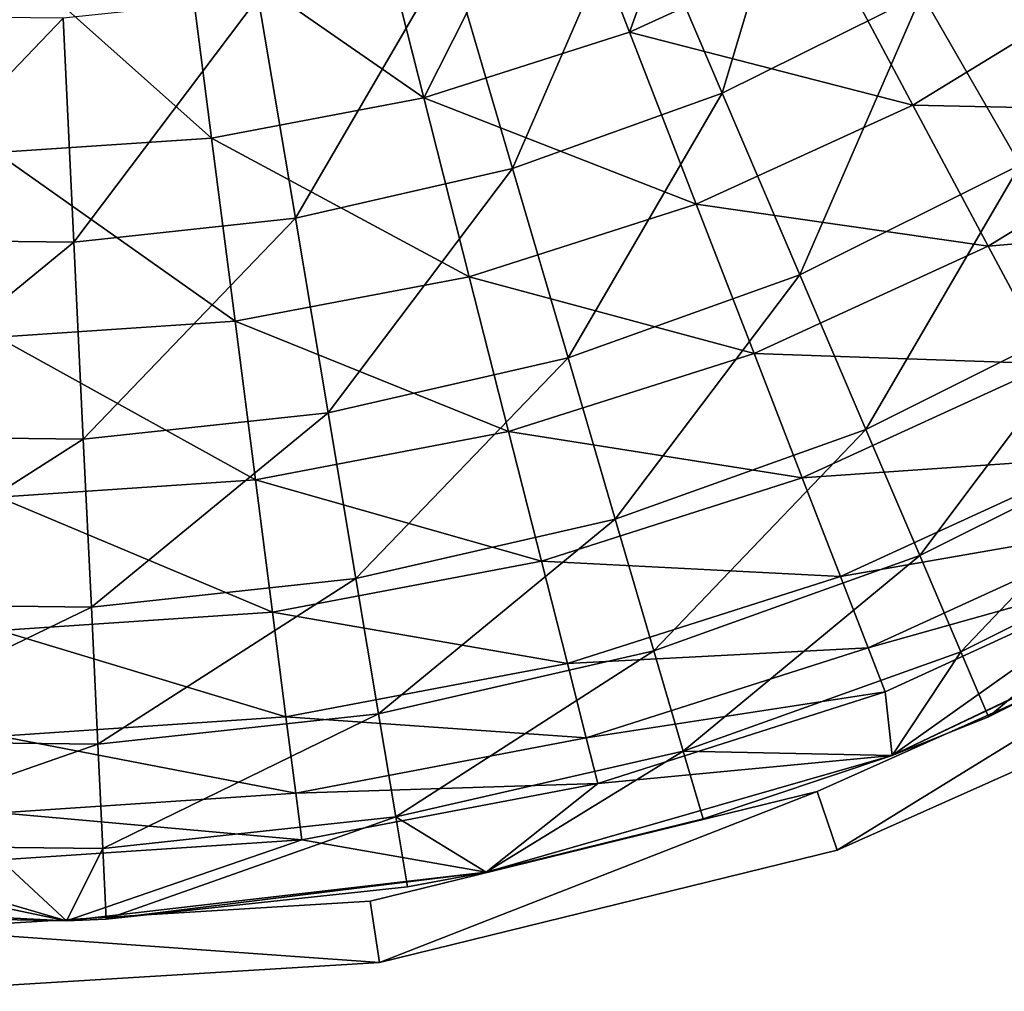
# Model space of a CAD drawing. Header units: millimetres. Extents: x 0 to 127, y 0 to 127.
# Tile 10 of 37: x 64 to 88, y 0 to 23. Entities that reach past the tile are written whole.
import ezdxf

# ---------------------------------------------------------------- set-up
doc = ezdxf.new("R2010")
doc.units = ezdxf.units.MM
doc.header["$LTSCALE"] = 25.4
doc.layers.get('0').update_dxf_attribs({"true_color": 0xff5454})

# ---------------------------------------------------------------- blocks, each defined once
blk = doc.blocks.new('POINT-TONE-8220.STL')
at = {"color": 250, "true_color": 0x262626}
mesh = blk.add_polyface(dxfattribs=at)
corners = [(25.452, 102.825, -123), (23.788, 80.209, -123), (23.603, 91.592, -123), (25.099, 91.482, -123), (26.905, 102.449, -123), (29.278, 113.547, -123), (30.64, 112.918, -123), (34.957, 123.413, -123), (36.185, 122.552, -123), (42.307, 132.107, -123), (43.361, 131.04, -123), (51.09, 139.35, -123), (51.937, 138.111, -123), (61.026, 144.907, -123), (61.638, 143.537, -123), (71.794, 148.601, -123), (72.152, 147.144, -123), (83.049, 150.313, -123), (83.141, 148.815, -123), (94.428, 149.987, -123), (94.251, 148.498, -123), (105.127, 146.201, -123), (105.567, 147.635, -123), (110.366, 144.332, -123), (110.933, 145.72, -123), (115.417, 142, -123), (116.107, 143.332, -123), (124.793, 136.028, -123), (125.709, 137.216, -123), (132.951, 128.479, -123), (134.064, 129.484, -123), (139.63, 119.594, -123), (140.905, 120.385, -123), (144.615, 109.66, -123), (146.011, 110.21, -123), (147.746, 98.995, -123), (149.218, 99.286, -123), (148.923, 87.942, -123), (25.28, 80.368, -123), (26.003, 69.043, -123), (27.442, 69.465, -123), (30.176, 58.451, -123), (31.517, 59.124, -123), (36.174, 48.775, -123), (37.373, 49.676, -123), (43.803, 40.325, -123), (44.822, 41.426, -123), (52.818, 33.373, -123), (53.624, 34.638, -123), (62.929, 28.142, -123), (63.496, 29.531, -123), (73.812, 24.801, -123), (74.122, 26.269, -123), (85.117, 23.457, -123), (85.16, 24.957, -123), (96.48, 24.153, -123), (96.254, 25.636, -123), (107.049, 28.286, -123), (107.536, 26.867, -123), (117.197, 32.82, -123), (117.929, 31.511, -123), (126.373, 39.094, -123), (127.327, 37.937, -123), (134.28, 46.906, -123), (135.426, 45.937, -123), (140.666, 56.003, -123), (141.966, 55.255, -123), (145.325, 66.095, -123), (146.738, 65.591, -123), (148.107, 76.857, -123), (149.587, 76.613, -123), (150.423, 87.966, -123)]
mesh.append_faces([[corners[k] for k in face] for face in [(0, 1, 2), (70, 36, 71)]], dxfattribs={"vtx0": -1, "color": 250})
mesh.append_faces([[corners[k] for k in face] for face in [(3, 0, 4), (4, 5, 6), (6, 7, 8), (8, 9, 10), (10, 11, 12), (12, 13, 14), (14, 15, 16), (16, 17, 18), (18, 19, 20), (20, 19, 21), (21, 22, 23), (23, 24, 25), (25, 26, 27), (27, 28, 29), (29, 30, 31), (31, 32, 33), (33, 34, 35), (35, 36, 37), (1, 38, 39), (38, 1, 3), (39, 40, 41), (41, 42, 43), (43, 44, 45), (45, 46, 47), (47, 48, 49), (49, 50, 51), (51, 52, 53), (53, 54, 55), (55, 57, 58), (58, 59, 60), (60, 61, 62), (62, 63, 64), (64, 65, 66), (66, 67, 68), (68, 69, 70)]], dxfattribs={"vtx0": -1, "vtx1": -1, "color": 250})
mesh.append_faces([[corners[k] for k in face] for face in [(1, 0, 3), (70, 37, 36)]], dxfattribs={"vtx0": -1, "vtx1": -1, "vtx2": -1, "color": 250})
mesh.append_faces([[corners[k] for k in face] for face in [(4, 0, 5), (6, 5, 7), (8, 7, 9), (10, 9, 11), (12, 11, 13), (14, 13, 15), (16, 15, 17), (18, 17, 19), (21, 19, 22), (23, 22, 24), (25, 24, 26), (27, 26, 28), (29, 28, 30), (31, 30, 32), (33, 32, 34), (35, 34, 36), (39, 38, 40), (41, 40, 42), (43, 42, 44), (45, 44, 46), (47, 46, 48), (49, 48, 50), (51, 50, 52), (53, 52, 54), (55, 54, 56), (55, 56, 57), (58, 57, 59), (60, 59, 61), (62, 61, 63), (64, 63, 65), (66, 65, 67), (68, 67, 69), (70, 69, 37)]], dxfattribs={"vtx0": -1, "vtx2": -1, "color": 250})
mesh = blk.add_polyface(dxfattribs=at)
corners = [(23.788, 80.209), (25.28, 80.368), (25.099, 91.482), (26.003, 69.043), (27.442, 69.465), (30.176, 58.451), (31.517, 59.124), (36.174, 48.775), (37.373, 49.676), (43.803, 40.325), (44.822, 41.426), (52.818, 33.373), (53.624, 34.638), (62.929, 28.142), (63.496, 29.531), (73.812, 24.801), (74.122, 26.269), (85.117, 23.457), (85.16, 24.957), (96.48, 24.153), (96.254, 25.636), (107.049, 28.286), (107.536, 26.867), (117.197, 32.82), (117.929, 31.511), (126.373, 39.094), (127.327, 37.937), (134.28, 46.906), (135.426, 45.937), (140.666, 56.003), (141.966, 55.255), (145.325, 66.095), (146.738, 65.591), (148.107, 76.857), (149.587, 76.613), (148.923, 87.942), (149.218, 99.286), (150.423, 87.966), (25.452, 102.825), (23.603, 91.592), (26.905, 102.449), (29.278, 113.547), (30.64, 112.918), (34.957, 123.413), (36.185, 122.552), (42.307, 132.107), (43.361, 131.04), (51.09, 139.35), (51.937, 138.111), (61.026, 144.907), (61.638, 143.537), (71.794, 148.601), (72.152, 147.144), (83.049, 150.313), (83.141, 148.815), (94.428, 149.987), (94.251, 148.498), (105.127, 146.201), (105.567, 147.635), (110.366, 144.332), (110.933, 145.72), (115.417, 142), (116.107, 143.332), (124.793, 136.028), (125.709, 137.216), (132.951, 128.479), (134.064, 129.484), (139.63, 119.594), (140.905, 120.385), (144.615, 109.66), (146.011, 110.21), (147.746, 98.995)]
mesh.append_faces([[corners[k] for k in face] for face in [(36, 34, 37), (0, 38, 39)]], dxfattribs={"vtx0": -1, "color": 250})
mesh.append_faces([[corners[k] for k in face] for face in [(1, 3, 4), (4, 5, 6), (6, 7, 8), (8, 9, 10), (10, 11, 12), (12, 13, 14), (14, 15, 16), (16, 17, 18), (18, 19, 20), (20, 19, 21), (21, 22, 23), (23, 24, 25), (25, 26, 27), (27, 28, 29), (29, 30, 31), (31, 32, 33), (33, 34, 35), (38, 40, 41), (41, 42, 43), (43, 44, 45), (45, 46, 47), (47, 48, 49), (49, 50, 51), (51, 52, 53), (53, 54, 55), (55, 57, 58), (58, 59, 60), (60, 61, 62), (62, 63, 64), (64, 65, 66), (66, 67, 68), (68, 69, 70), (70, 71, 36)]], dxfattribs={"vtx0": -1, "vtx1": -1, "color": 250})
mesh.append_faces([[corners[k] for k in face] for face in [(35, 34, 36), (38, 0, 2)]], dxfattribs={"vtx0": -1, "vtx1": -1, "vtx2": -1, "color": 250})
mesh.append_faces([[corners[k] for k in face] for face in [(0, 1, 2), (1, 0, 3), (4, 3, 5), (6, 5, 7), (8, 7, 9), (10, 9, 11), (12, 11, 13), (14, 13, 15), (16, 15, 17), (18, 17, 19), (21, 19, 22), (23, 22, 24), (25, 24, 26), (27, 26, 28), (29, 28, 30), (31, 30, 32), (33, 32, 34), (38, 2, 40), (41, 40, 42), (43, 42, 44), (45, 44, 46), (47, 46, 48), (49, 48, 50), (51, 50, 52), (53, 52, 54), (55, 54, 56), (55, 56, 57), (58, 57, 59), (60, 59, 61), (62, 61, 63), (64, 63, 65), (66, 65, 67), (68, 67, 69), (70, 69, 71), (36, 71, 35)]], dxfattribs={"vtx0": -1, "vtx2": -1, "color": 250})
at = {"color": 18, "true_color": 0x080808}
mesh = blk.add_polyface(dxfattribs=at)
corners = [(26.566, 100.169, -123), (27.024, 93.798, -123), (26.633, 86.527, -123), (29.568, 109.924, -123), (28.288, 100.969, -123), (30.408, 107.935, -123), (34.135, 119.052, -123), (33.351, 114.595, -123), (37.077, 120.852, -123), (40.142, 127.304, -123), (41.529, 126.614, -123), (47.425, 134.455, -123), (46.643, 131.797, -123), (52.345, 136.326, -123), (55.786, 140.309, -123), (58.551, 140.135, -123), (64.996, 144.708, -123), (65.171, 143.168, -123), (74.805, 147.53, -123), (72.108, 145.381, -123), (79.261, 146.742, -123), (84.945, 148.699, -123), (86.527, 147.23, -123), (95.139, 148.184, -123), (93.798, 146.839, -123), (100.969, 145.575, -123), (105.108, 145.998, -123), (107.935, 143.455, -123), (114.583, 142.2, -123), (114.595, 140.511, -123), (123.302, 136.895, -123), (120.852, 136.786, -123), (126.614, 132.334, -123), (131.03, 130.227, -123), (131.797, 127.22, -123), (137.555, 122.378, -123), (136.326, 121.518, -123), (140.135, 115.312, -123), (142.699, 113.563, -123), (143.168, 108.692, -123), (146.322, 104.02, -123), (145.381, 101.755, -123), (146.742, 94.601, -123), (148.324, 94.012, -123), (147.23, 87.336, -123), (147.297, 73.694, -123), (148.652, 83.81, -123), (25.538, 79.851, -123), (25.21, 90.052, -123), (27.541, 69.842, -123), (27.121, 79.261, -123), (28.482, 72.108, -123), (31.164, 60.3, -123), (30.695, 65.171, -123), (33.728, 58.551, -123), (36.308, 51.484, -123), (37.536, 52.345, -123), (42.833, 43.635, -123), (42.066, 46.643, -123), (47.249, 41.529, -123), (50.56, 36.967, -123), (53.011, 37.077, -123), (59.28, 31.662, -123), (59.268, 33.351, -123), (65.928, 30.408, -123), (68.754, 27.865, -123), (72.894, 28.288, -123), (78.724, 25.679, -123), (80.065, 27.024, -123), (88.918, 25.163, -123), (87.336, 26.633, -123), (94.601, 27.121, -123), (99.057, 26.333, -123), (101.755, 28.482, -123), (108.866, 29.155, -123), (108.692, 30.695, -123), (115.312, 33.728, -123), (118.077, 33.553, -123), (121.518, 37.536, -123), (126.438, 39.408, -123), (127.22, 42.066, -123), (133.721, 46.559, -123), (132.334, 47.249, -123), (136.786, 53.011, -123), (139.728, 54.81, -123), (140.511, 59.268, -123), (144.295, 63.939, -123), (143.455, 65.928, -123), (145.575, 72.894, -123), (146.839, 80.065, -123)]
mesh.append_faces([[corners[k] for k in face] for face in [(45, 43, 46), (0, 47, 48)]], dxfattribs={"vtx0": -1, "color": 18})
mesh.append_faces([[corners[k] for k in face] for face in [(1, 3, 4), (4, 3, 5), (5, 6, 7), (7, 6, 8), (8, 9, 10), (10, 11, 12), (12, 11, 13), (13, 14, 15), (15, 16, 17), (17, 18, 19), (19, 18, 20), (20, 21, 22), (22, 23, 24), (24, 23, 25), (25, 26, 27), (27, 28, 29), (29, 30, 31), (31, 30, 32), (32, 33, 34), (34, 35, 36), (36, 35, 37), (37, 38, 39), (39, 40, 41), (41, 40, 42), (42, 43, 44), (47, 2, 49), (49, 51, 52), (52, 54, 55), (55, 56, 57), (57, 59, 60), (60, 61, 62), (62, 64, 65), (65, 66, 67), (67, 68, 69), (69, 71, 72), (72, 73, 74), (74, 76, 77), (77, 78, 79), (79, 80, 81), (81, 83, 84), (84, 85, 86), (86, 88, 45)]], dxfattribs={"vtx0": -1, "vtx1": -1, "color": 18})
mesh.append_faces([[corners[k] for k in face] for face in [(44, 43, 45), (47, 0, 2)]], dxfattribs={"vtx0": -1, "vtx1": -1, "vtx2": -1, "color": 18})
mesh.append_faces([[corners[k] for k in face] for face in [(0, 1, 2), (1, 0, 3), (5, 3, 6), (8, 6, 9), (10, 9, 11), (13, 11, 14), (15, 14, 16), (17, 16, 18), (20, 18, 21), (22, 21, 23), (25, 23, 26), (27, 26, 28), (29, 28, 30), (32, 30, 33), (34, 33, 35), (37, 35, 38), (39, 38, 40), (42, 40, 43), (49, 2, 50), (49, 50, 51), (52, 51, 53), (52, 53, 54), (55, 54, 56), (57, 56, 58), (57, 58, 59), (60, 59, 61), (62, 61, 63), (62, 63, 64), (65, 64, 66), (67, 66, 68), (69, 68, 70), (69, 70, 71), (72, 71, 73), (74, 73, 75), (74, 75, 76), (77, 76, 78), (79, 78, 80), (81, 80, 82), (81, 82, 83), (84, 83, 85), (86, 85, 87), (86, 87, 88), (45, 88, 89), (45, 89, 44)]], dxfattribs={"vtx0": -1, "vtx2": -1, "color": 18})
mesh = blk.add_polyface(dxfattribs=at)
corners = [(104.906, 53.235, -78.931), (102.523, 46.638, -84.088), (100.714, 51.314, -78.931), (107.266, 48.811, -84.088)]
mesh.append_faces([[corners[k] for k in face] for face in [(0, 1, 2), (1, 0, 3)]], dxfattribs={"vtx0": -1, "color": 18})
mesh = blk.add_polyface(dxfattribs=at)
corners = [(104.761, 45.158, -84.229), (106.877, 52.252, -78.517), (102.636, 50.136, -78.517), (109.576, 47.56, -84.229)]
mesh.append_faces([[corners[k] for k in face] for face in [(0, 1, 2), (1, 0, 3)]], dxfattribs={"vtx0": -1, "color": 18})
mesh = blk.add_polyface(dxfattribs=at)
corners = [(107.266, 48.811, -84.088), (114.272, 47.885, -89.729), (109.366, 44.874, -89.729), (111.713, 51.54, -84.088)]
mesh.append_faces([[corners[k] for k in face] for face in [(0, 1, 2), (1, 0, 3)]], dxfattribs={"vtx0": -1, "color": 18})
mesh = blk.add_polyface(dxfattribs=at)
corners = [(100.714, 51.314, -78.931), (97.552, 45.052, -84.088), (96.32, 49.912, -78.931), (102.523, 46.638, -84.088)]
mesh.append_faces([[corners[k] for k in face] for face in [(0, 1, 2), (1, 0, 3)]], dxfattribs={"vtx0": -1, "color": 18})
mesh = blk.add_polyface(dxfattribs=at)
corners = [(114.074, 50.515, -84.229), (111.952, 43.429, -90.491), (116.922, 46.693, -90.491), (109.576, 47.56, -84.229)]
mesh.append_faces([[corners[k] for k in face] for face in [(0, 1, 2), (1, 0, 3)]], dxfattribs={"vtx0": -1, "color": 18})
mesh = blk.add_polyface(dxfattribs=at)
corners = [(99.695, 43.343, -84.229), (102.636, 50.136, -78.517), (98.174, 48.537, -78.517), (104.761, 45.158, -84.229)]
mesh.append_faces([[corners[k] for k in face] for face in [(0, 1, 2), (1, 0, 3)]], dxfattribs={"vtx0": -1, "color": 18})
mesh = blk.add_polyface(dxfattribs=at)
corners = [(91.789, 49.05, -78.931), (97.552, 45.052, -84.088), (92.427, 44.077, -84.088), (96.32, 49.912, -78.931)]
mesh.append_faces([[corners[k] for k in face] for face in [(0, 1, 2), (1, 0, 3)]], dxfattribs={"vtx0": -1, "color": 18})
mesh = blk.add_polyface(dxfattribs=at)
corners = [(87.188, 48.741, -78.931), (92.427, 44.077, -84.088), (87.221, 43.728, -84.088), (91.789, 49.05, -78.931)]
mesh.append_faces([[corners[k] for k in face] for face in [(0, 1, 2), (1, 0, 3)]], dxfattribs={"vtx0": -1, "color": 18})
mesh = blk.add_polyface(dxfattribs=at)
corners = [(102.523, 46.638, -84.088), (109.366, 44.874, -89.729), (104.133, 42.477, -89.729), (107.266, 48.811, -84.088)]
mesh.append_faces([[corners[k] for k in face] for face in [(0, 1, 2), (1, 0, 3)]], dxfattribs={"vtx0": -1, "color": 18})
mesh = blk.add_polyface(dxfattribs=at)
corners = [(98.174, 48.537, -78.517), (94.45, 42.139, -84.229), (99.695, 43.343, -84.229), (93.554, 47.477, -78.517)]
mesh.append_faces([[corners[k] for k in face] for face in [(0, 1, 2), (1, 0, 3)]], dxfattribs={"vtx0": -1, "color": 18})
mesh = blk.add_polyface(dxfattribs=at)
corners = [(109.366, 44.874, -89.729), (116.488, 44.72, -95.796), (111.184, 41.465, -95.796), (114.272, 47.885, -89.729)]
mesh.append_faces([[corners[k] for k in face] for face in [(0, 1, 2), (1, 0, 3)]], dxfattribs={"vtx0": -1, "color": 18})
mesh = blk.add_polyface(dxfattribs=at)
corners = [(93.554, 47.477, -78.517), (89.099, 41.564, -84.229), (94.45, 42.139, -84.229), (88.841, 46.971, -78.517)]
mesh.append_faces([[corners[k] for k in face] for face in [(0, 1, 2), (1, 0, 3)]], dxfattribs={"vtx0": -1, "color": 18})
mesh = blk.add_polyface(dxfattribs=at)
corners = [(109.576, 47.56, -84.229), (106.631, 40.775, -90.491), (111.952, 43.429, -90.491), (104.761, 45.158, -84.229)]
mesh.append_faces([[corners[k] for k in face] for face in [(0, 1, 2), (1, 0, 3)]], dxfattribs={"vtx0": -1, "color": 18})
mesh = blk.add_polyface(dxfattribs=at)
corners = [(88.841, 46.971, -78.517), (83.718, 41.626, -84.229), (89.099, 41.564, -84.229), (84.101, 47.025, -78.517)]
mesh.append_faces([[corners[k] for k in face] for face in [(0, 1, 2), (1, 0, 3)]], dxfattribs={"vtx0": -1, "color": 18})
mesh = blk.add_polyface(dxfattribs=at)
corners = [(97.552, 45.052, -84.088), (104.133, 42.477, -89.729), (98.649, 40.727, -89.729), (102.523, 46.638, -84.088)]
mesh.append_faces([[corners[k] for k in face] for face in [(0, 1, 2), (1, 0, 3)]], dxfattribs={"vtx0": -1, "color": 18})
mesh = blk.add_polyface(dxfattribs=at)
corners = [(92.427, 44.077, -84.088), (98.649, 40.727, -89.729), (92.994, 39.652, -89.729), (97.552, 45.052, -84.088)]
mesh.append_faces([[corners[k] for k in face] for face in [(0, 1, 2), (1, 0, 3)]], dxfattribs={"vtx0": -1, "color": 18})
mesh = blk.add_polyface(dxfattribs=at)
corners = [(104.761, 45.158, -84.229), (101.034, 38.769, -90.491), (106.631, 40.775, -90.491), (99.695, 43.343, -84.229)]
mesh.append_faces([[corners[k] for k in face] for face in [(0, 1, 2), (1, 0, 3)]], dxfattribs={"vtx0": -1, "color": 18})
mesh = blk.add_polyface(dxfattribs=at)
corners = [(104.133, 42.477, -89.729), (111.184, 41.465, -95.796), (105.527, 38.874, -95.796), (109.366, 44.874, -89.729)]
mesh.append_faces([[corners[k] for k in face] for face in [(0, 1, 2), (1, 0, 3)]], dxfattribs={"vtx0": -1, "color": 18})
mesh = blk.add_polyface(dxfattribs=at)
corners = [(111.184, 41.465, -95.796), (118.338, 42.078, -102.225), (112.702, 38.62, -102.225), (116.488, 44.72, -95.796)]
mesh.append_faces([[corners[k] for k in face] for face in [(0, 1, 2), (1, 0, 3)]], dxfattribs={"vtx0": -1, "color": 18})
mesh = blk.add_polyface(dxfattribs=at)
corners = [(87.221, 43.728, -84.088), (92.994, 39.652, -89.729), (87.251, 39.266, -89.729), (92.427, 44.077, -84.088)]
mesh.append_faces([[corners[k] for k in face] for face in [(0, 1, 2), (1, 0, 3)]], dxfattribs={"vtx0": -1, "color": 18})
mesh = blk.add_polyface(dxfattribs=at)
corners = [(99.695, 43.343, -84.229), (95.239, 37.439, -90.491), (101.034, 38.769, -90.491), (94.45, 42.139, -84.229)]
mesh.append_faces([[corners[k] for k in face] for face in [(0, 1, 2), (1, 0, 3)]], dxfattribs={"vtx0": -1, "color": 18})
mesh = blk.add_polyface(dxfattribs=at)
corners = [(111.952, 43.429, -90.491), (108.227, 37.037, -97.229), (113.978, 39.906, -97.229), (106.631, 40.775, -90.491)]
mesh.append_faces([[corners[k] for k in face] for face in [(0, 1, 2), (1, 0, 3)]], dxfattribs={"vtx0": -1, "color": 18})
mesh = blk.add_polyface(dxfattribs=at)
corners = [(98.649, 40.727, -89.729), (105.527, 38.874, -95.796), (99.599, 36.982, -95.796), (104.133, 42.477, -89.729)]
mesh.append_faces([[corners[k] for k in face] for face in [(0, 1, 2), (1, 0, 3)]], dxfattribs={"vtx0": -1, "color": 18})
mesh = blk.add_polyface(dxfattribs=at)
corners = [(94.45, 42.139, -84.229), (89.327, 36.804, -90.491), (95.239, 37.439, -90.491), (89.099, 41.564, -84.229)]
mesh.append_faces([[corners[k] for k in face] for face in [(0, 1, 2), (1, 0, 3)]], dxfattribs={"vtx0": -1, "color": 18})
mesh = blk.add_polyface(dxfattribs=at)
corners = [(89.099, 41.564, -84.229), (83.381, 36.872, -90.491), (89.327, 36.804, -90.491), (83.718, 41.626, -84.229)]
mesh.append_faces([[corners[k] for k in face] for face in [(0, 1, 2), (1, 0, 3)]], dxfattribs={"vtx0": -1, "color": 18})
mesh = blk.add_polyface(dxfattribs=at)
corners = [(105.527, 38.874, -95.796), (112.702, 38.62, -102.225), (106.691, 35.866, -102.225), (111.184, 41.465, -95.796)]
mesh.append_faces([[corners[k] for k in face] for face in [(0, 1, 2), (1, 0, 3)]], dxfattribs={"vtx0": -1, "color": 18})
mesh = blk.add_polyface(dxfattribs=at)
corners = [(92.994, 39.652, -89.729), (99.599, 36.982, -95.796), (93.486, 35.82, -95.796), (98.649, 40.727, -89.729)]
mesh.append_faces([[corners[k] for k in face] for face in [(0, 1, 2), (1, 0, 3)]], dxfattribs={"vtx0": -1, "color": 18})
mesh = blk.add_polyface(dxfattribs=at)
corners = [(106.631, 40.775, -90.491), (102.176, 34.868, -97.229), (108.227, 37.037, -97.229), (101.034, 38.769, -90.491)]
mesh.append_faces([[corners[k] for k in face] for face in [(0, 1, 2), (1, 0, 3)]], dxfattribs={"vtx0": -1, "color": 18})
mesh = blk.add_polyface(dxfattribs=at)
corners = [(113.978, 39.906, -97.229), (109.528, 33.988, -104.366), (115.631, 37.032, -104.366), (108.227, 37.037, -97.229)]
mesh.append_faces([[corners[k] for k in face] for face in [(0, 1, 2), (1, 0, 3)]], dxfattribs={"vtx0": -1, "color": 18})
mesh = blk.add_polyface(dxfattribs=at)
corners = [(87.251, 39.266, -89.729), (93.486, 35.82, -95.796), (87.277, 35.402, -95.796), (92.994, 39.652, -89.729)]
mesh.append_faces([[corners[k] for k in face] for face in [(0, 1, 2), (1, 0, 3)]], dxfattribs={"vtx0": -1, "color": 18})
mesh = blk.add_polyface(dxfattribs=at)
corners = [(101.034, 38.769, -90.491), (95.911, 33.431, -97.229), (102.176, 34.868, -97.229), (95.239, 37.439, -90.491)]
mesh.append_faces([[corners[k] for k in face] for face in [(0, 1, 2), (1, 0, 3)]], dxfattribs={"vtx0": -1, "color": 18})
mesh = blk.add_polyface(dxfattribs=at)
corners = [(99.599, 36.982, -95.796), (106.691, 35.866, -102.225), (100.392, 33.856, -102.225), (105.527, 38.874, -95.796)]
mesh.append_faces([[corners[k] for k in face] for face in [(0, 1, 2), (1, 0, 3)]], dxfattribs={"vtx0": -1, "color": 18})
mesh = blk.add_polyface(dxfattribs=at)
corners = [(106.691, 35.866, -102.225), (113.904, 36.367, -108.949), (107.612, 33.484, -108.949), (112.702, 38.62, -102.225)]
mesh.append_faces([[corners[k] for k in face] for face in [(0, 1, 2), (1, 0, 3)]], dxfattribs={"vtx0": -1, "color": 18})
mesh = blk.add_polyface(dxfattribs=at)
corners = [(95.239, 37.439, -90.491), (89.521, 32.744, -97.229), (95.911, 33.431, -97.229), (89.327, 36.804, -90.491)]
mesh.append_faces([[corners[k] for k in face] for face in [(0, 1, 2), (1, 0, 3)]], dxfattribs={"vtx0": -1, "color": 18})
mesh = blk.add_polyface(dxfattribs=at)
corners = [(89.327, 36.804, -90.491), (83.094, 32.818, -97.229), (89.521, 32.744, -97.229), (83.381, 36.872, -90.491)]
mesh.append_faces([[corners[k] for k in face] for face in [(0, 1, 2), (1, 0, 3)]], dxfattribs={"vtx0": -1, "color": 18})
mesh = blk.add_polyface(dxfattribs=at)
corners = [(93.486, 35.82, -95.796), (100.392, 33.856, -102.225), (93.896, 32.621, -102.225), (99.599, 36.982, -95.796)]
mesh.append_faces([[corners[k] for k in face] for face in [(0, 1, 2), (1, 0, 3)]], dxfattribs={"vtx0": -1, "color": 18})
mesh = blk.add_polyface(dxfattribs=at)
corners = [(108.227, 37.037, -97.229), (103.108, 31.687, -104.366), (109.528, 33.988, -104.366), (102.176, 34.868, -97.229)]
mesh.append_faces([[corners[k] for k in face] for face in [(0, 1, 2), (1, 0, 3)]], dxfattribs={"vtx0": -1, "color": 18})
mesh = blk.add_polyface(dxfattribs=at)
corners = [(115.631, 37.032, -104.366), (110.52, 31.664, -111.819), (116.891, 34.842, -111.819), (109.528, 33.988, -104.366)]
mesh.append_faces([[corners[k] for k in face] for face in [(0, 1, 2), (1, 0, 3)]], dxfattribs={"vtx0": -1, "color": 18})
mesh = blk.add_polyface(dxfattribs=at)
corners = [(107.612, 33.484, -108.949), (114.777, 34.731, -115.898), (108.282, 31.755, -115.898), (113.904, 36.367, -108.949)]
mesh.append_faces([[corners[k] for k in face] for face in [(0, 1, 2), (1, 0, 3)]], dxfattribs={"vtx0": -1, "color": 18})
mesh = blk.add_polyface(dxfattribs=at)
corners = [(87.277, 35.402, -95.796), (93.896, 32.621, -102.225), (87.299, 32.177, -102.225), (93.486, 35.82, -95.796)]
mesh.append_faces([[corners[k] for k in face] for face in [(0, 1, 2), (1, 0, 3)]], dxfattribs={"vtx0": -1, "color": 18})
mesh = blk.add_polyface(dxfattribs=at)
corners = [(100.392, 33.856, -102.225), (107.612, 33.484, -108.949), (101.019, 31.381, -108.949), (106.691, 35.866, -102.225)]
mesh.append_faces([[corners[k] for k in face] for face in [(0, 1, 2), (1, 0, 3)]], dxfattribs={"vtx0": -1, "color": 18})
mesh = blk.add_polyface(dxfattribs=at)
corners = [(102.176, 34.868, -97.229), (96.46, 30.162, -104.366), (103.108, 31.687, -104.366), (95.911, 33.431, -97.229)]
mesh.append_faces([[corners[k] for k in face] for face in [(0, 1, 2), (1, 0, 3)]], dxfattribs={"vtx0": -1, "color": 18})
mesh = blk.add_polyface(dxfattribs=at)
corners = [(108.282, 31.755, -115.898), (115.312, 33.728, -123), (108.692, 30.695, -123), (114.777, 34.731, -115.898)]
mesh.append_faces([[corners[k] for k in face] for face in [(0, 1, 2), (1, 0, 3)]], dxfattribs={"vtx0": -1, "color": 18})
mesh = blk.add_polyface(dxfattribs=at)
corners = [(116.891, 34.842, -111.819), (111.191, 30.092, -119.5), (117.743, 33.36, -119.5), (110.52, 31.664, -111.819)]
mesh.append_faces([[corners[k] for k in face] for face in [(0, 1, 2), (1, 0, 3)]], dxfattribs={"vtx0": -1, "color": 18})
mesh = blk.add_polyface(dxfattribs=at)
corners = [(93.896, 32.621, -102.225), (101.019, 31.381, -108.949), (94.221, 30.088, -108.949), (100.392, 33.856, -102.225)]
mesh.append_faces([[corners[k] for k in face] for face in [(0, 1, 2), (1, 0, 3)]], dxfattribs={"vtx0": -1, "color": 18})
mesh = blk.add_polyface(dxfattribs=at)
corners = [(109.528, 33.988, -104.366), (103.818, 29.262, -111.819), (110.52, 31.664, -111.819), (103.108, 31.687, -104.366)]
mesh.append_faces([[corners[k] for k in face] for face in [(0, 1, 2), (1, 0, 3)]], dxfattribs={"vtx0": -1, "color": 18})
mesh = blk.add_polyface(dxfattribs=at)
corners = [(117.743, 33.36, -119.5), (108.866, 29.155, -123), (118.077, 33.553, -123)]
mesh.append_faces([[corners[k] for k in face] for face in [(0, 1, 2)]], dxfattribs={"color": 18})
mesh = blk.add_polyface(dxfattribs=at)
corners = [(95.911, 33.431, -97.229), (89.679, 29.433, -104.366), (96.46, 30.162, -104.366), (89.521, 32.744, -97.229)]
mesh.append_faces([[corners[k] for k in face] for face in [(0, 1, 2), (1, 0, 3)]], dxfattribs={"vtx0": -1, "color": 18})
mesh = blk.add_polyface(dxfattribs=at)
corners = [(101.019, 31.381, -108.949), (108.282, 31.755, -115.898), (101.475, 29.584, -115.898), (107.612, 33.484, -108.949)]
mesh.append_faces([[corners[k] for k in face] for face in [(0, 1, 2), (1, 0, 3)]], dxfattribs={"vtx0": -1, "color": 18})
mesh = blk.add_polyface(dxfattribs=at)
corners = [(111.191, 30.092, -119.5), (108.866, 29.155, -123), (117.743, 33.36, -119.5)]
mesh.append_faces([[corners[k] for k in face] for face in [(0, 1, 2)]], dxfattribs={"color": 18})
at = {"color": 250, "true_color": 0x262626}
mesh = blk.add_polyface(dxfattribs=at)
corners = [(107.049, 28.286), (117.197, 32.82, -123), (107.049, 28.286, -123), (117.197, 32.82)]
mesh.append_faces([[corners[k] for k in face] for face in [(0, 1, 2), (1, 0, 3)]], dxfattribs={"vtx0": -1, "color": 250})
at = {"color": 18, "true_color": 0x080808}
mesh = blk.add_polyface(dxfattribs=at)
corners = [(89.521, 32.744, -97.229), (82.859, 29.512, -104.366), (89.679, 29.433, -104.366), (83.094, 32.818, -97.229)]
mesh.append_faces([[corners[k] for k in face] for face in [(0, 1, 2), (1, 0, 3)]], dxfattribs={"vtx0": -1, "color": 18})
mesh = blk.add_polyface(dxfattribs=at)
corners = [(87.299, 32.177, -102.225), (94.221, 30.088, -108.949), (87.316, 29.624, -108.949), (93.896, 32.621, -102.225)]
mesh.append_faces([[corners[k] for k in face] for face in [(0, 1, 2), (1, 0, 3)]], dxfattribs={"vtx0": -1, "color": 18})
mesh = blk.add_polyface(dxfattribs=at)
corners = [(103.108, 31.687, -104.366), (96.878, 27.67, -111.819), (103.818, 29.262, -111.819), (96.46, 30.162, -104.366)]
mesh.append_faces([[corners[k] for k in face] for face in [(0, 1, 2), (1, 0, 3)]], dxfattribs={"vtx0": -1, "color": 18})
mesh = blk.add_polyface(dxfattribs=at)
corners = [(101.475, 29.584, -115.898), (108.692, 30.695, -123), (101.755, 28.482, -123), (108.282, 31.755, -115.898)]
mesh.append_faces([[corners[k] for k in face] for face in [(0, 1, 2), (1, 0, 3)]], dxfattribs={"vtx0": -1, "color": 18})
mesh = blk.add_polyface(dxfattribs=at)
corners = [(103.818, 29.262, -111.819), (108.866, 29.155, -119.5), (110.52, 31.664, -111.819)]
mesh.append_faces([[corners[k] for k in face] for face in [(0, 1, 2)]], dxfattribs={"color": 18})
mesh = blk.add_polyface(dxfattribs=at)
corners = [(110.52, 31.664, -111.819), (108.866, 29.155, -119.5), (111.191, 30.092, -119.5)]
mesh.append_faces([[corners[k] for k in face] for face in [(0, 1, 2)]], dxfattribs={"color": 18})
at = {"color": 250, "true_color": 0x262626}
mesh = blk.add_polyface(dxfattribs=at)
corners = [(117.929, 31.511), (107.536, 26.867, -123), (117.929, 31.511, -123), (107.536, 26.867)]
mesh.append_faces([[corners[k] for k in face] for face in [(0, 1, 2), (1, 0, 3)]], dxfattribs={"vtx0": -1, "color": 250})
at = {"color": 18, "true_color": 0x080808}
mesh = blk.add_polyface(dxfattribs=at)
corners = [(94.221, 30.088, -108.949), (101.475, 29.584, -115.898), (94.457, 28.249, -115.898), (101.019, 31.381, -108.949)]
mesh.append_faces([[corners[k] for k in face] for face in [(0, 1, 2), (1, 0, 3)]], dxfattribs={"vtx0": -1, "color": 18})
mesh = blk.add_polyface(dxfattribs=at)
corners = [(87.316, 29.624, -108.949), (94.457, 28.249, -115.898), (87.328, 27.769, -115.898), (94.221, 30.088, -108.949)]
mesh.append_faces([[corners[k] for k in face] for face in [(0, 1, 2), (1, 0, 3)]], dxfattribs={"vtx0": -1, "color": 18})
mesh = blk.add_polyface(dxfattribs=at)
corners = [(96.46, 30.162, -104.366), (89.8, 26.909, -111.819), (96.878, 27.67, -111.819), (89.679, 29.433, -104.366)]
mesh.append_faces([[corners[k] for k in face] for face in [(0, 1, 2), (1, 0, 3)]], dxfattribs={"vtx0": -1, "color": 18})
mesh = blk.add_polyface(dxfattribs=at)
corners = [(108.866, 29.155, -119.5), (108.866, 29.155, -123), (111.191, 30.092, -119.5)]
mesh.append_faces([[corners[k] for k in face] for face in [(0, 1, 2)]], dxfattribs={"color": 18})
mesh = blk.add_polyface(dxfattribs=at)
corners = [(89.679, 29.433, -104.366), (82.68, 26.991, -111.819), (89.8, 26.909, -111.819), (82.859, 29.512, -104.366)]
mesh.append_faces([[corners[k] for k in face] for face in [(0, 1, 2), (1, 0, 3)]], dxfattribs={"vtx0": -1, "color": 18})
mesh = blk.add_polyface(dxfattribs=at)
corners = [(94.457, 28.249, -115.898), (101.755, 28.482, -123), (94.601, 27.121, -123), (101.475, 29.584, -115.898)]
mesh.append_faces([[corners[k] for k in face] for face in [(0, 1, 2), (1, 0, 3)]], dxfattribs={"vtx0": -1, "color": 18})
mesh = blk.add_polyface(dxfattribs=at)
corners = [(96.878, 27.67, -111.819), (99.057, 26.333, -119.5), (103.818, 29.262, -111.819)]
mesh.append_faces([[corners[k] for k in face] for face in [(0, 1, 2)]], dxfattribs={"color": 18})
mesh = blk.add_polyface(dxfattribs=at)
corners = [(103.818, 29.262, -111.819), (99.057, 26.333, -119.5), (104.298, 27.622, -119.5)]
mesh.append_faces([[corners[k] for k in face] for face in [(0, 1, 2)]], dxfattribs={"color": 18})
mesh = blk.add_polyface(dxfattribs=at)
corners = [(103.818, 29.262, -111.819), (104.298, 27.622, -119.5), (108.866, 29.155, -119.5)]
mesh.append_faces([[corners[k] for k in face] for face in [(0, 1, 2)]], dxfattribs={"color": 18})
mesh = blk.add_polyface(dxfattribs=at)
corners = [(104.298, 27.622, -119.5), (99.057, 26.333, -123), (108.866, 29.155, -123)]
mesh.append_faces([[corners[k] for k in face] for face in [(0, 1, 2)]], dxfattribs={"color": 18})
mesh = blk.add_polyface(dxfattribs=at)
corners = [(104.298, 27.622, -119.5), (108.866, 29.155, -123), (108.866, 29.155, -119.5)]
mesh.append_faces([[corners[k] for k in face] for face in [(0, 1, 2)]], dxfattribs={"color": 18})
mesh = blk.add_polyface(dxfattribs=at)
corners = [(87.328, 27.769, -115.898), (94.601, 27.121, -123), (87.336, 26.633, -123), (94.457, 28.249, -115.898)]
mesh.append_faces([[corners[k] for k in face] for face in [(0, 1, 2), (1, 0, 3)]], dxfattribs={"vtx0": -1, "color": 18})
at = {"color": 250, "true_color": 0x262626}
mesh = blk.add_polyface(dxfattribs=at)
corners = [(96.254, 25.636), (107.049, 28.286, -123), (96.254, 25.636, -123), (107.049, 28.286)]
mesh.append_faces([[corners[k] for k in face] for face in [(0, 1, 2), (1, 0, 3)]], dxfattribs={"vtx0": -1, "color": 250})
at = {"color": 18, "true_color": 0x080808}
mesh = blk.add_polyface(dxfattribs=at)
corners = [(96.878, 27.67, -111.819), (89.881, 25.202, -119.5), (97.161, 25.984, -119.5), (89.8, 26.909, -111.819)]
mesh.append_faces([[corners[k] for k in face] for face in [(0, 1, 2), (1, 0, 3)]], dxfattribs={"vtx0": -1, "color": 18})
mesh = blk.add_polyface(dxfattribs=at)
corners = [(96.878, 27.67, -111.819), (97.161, 25.984, -119.5), (99.057, 26.333, -119.5)]
mesh.append_faces([[corners[k] for k in face] for face in [(0, 1, 2)]], dxfattribs={"color": 18})
mesh = blk.add_polyface(dxfattribs=at)
corners = [(99.057, 26.333, -119.5), (99.057, 26.333, -123), (104.298, 27.622, -119.5)]
mesh.append_faces([[corners[k] for k in face] for face in [(0, 1, 2)]], dxfattribs={"color": 18})
mesh = blk.add_polyface(dxfattribs=at)
corners = [(82.68, 26.991, -111.819), (82.559, 25.286, -119.5), (88.918, 25.163, -119.5)]
mesh.append_faces([[corners[k] for k in face] for face in [(0, 1, 2)]], dxfattribs={"color": 18})
mesh = blk.add_polyface(dxfattribs=at)
corners = [(82.68, 26.991, -111.819), (88.918, 25.163, -119.5), (89.8, 26.909, -111.819)]
mesh.append_faces([[corners[k] for k in face] for face in [(0, 1, 2)]], dxfattribs={"color": 18})
mesh = blk.add_polyface(dxfattribs=at)
corners = [(89.8, 26.909, -111.819), (88.918, 25.163, -119.5), (89.881, 25.202, -119.5)]
mesh.append_faces([[corners[k] for k in face] for face in [(0, 1, 2)]], dxfattribs={"color": 18})
at = {"color": 250, "true_color": 0x262626}
mesh = blk.add_polyface(dxfattribs=at)
corners = [(107.536, 26.867), (96.48, 24.153, -123), (107.536, 26.867, -123), (96.48, 24.153)]
mesh.append_faces([[corners[k] for k in face] for face in [(0, 1, 2), (1, 0, 3)]], dxfattribs={"vtx0": -1, "color": 250})
at = {"color": 18, "true_color": 0x080808}
mesh = blk.add_polyface(dxfattribs=at)
corners = [(89.881, 25.202, -119.5), (88.918, 25.163, -123), (99.057, 26.333, -123)]
mesh.append_faces([[corners[k] for k in face] for face in [(0, 1, 2)]], dxfattribs={"color": 18})
mesh = blk.add_polyface(dxfattribs=at)
corners = [(89.881, 25.202, -119.5), (99.057, 26.333, -123), (97.161, 25.984, -119.5)]
mesh.append_faces([[corners[k] for k in face] for face in [(0, 1, 2)]], dxfattribs={"color": 18})
mesh = blk.add_polyface(dxfattribs=at)
corners = [(97.161, 25.984, -119.5), (99.057, 26.333, -123), (99.057, 26.333, -119.5)]
mesh.append_faces([[corners[k] for k in face] for face in [(0, 1, 2)]], dxfattribs={"color": 18})
mesh = blk.add_polyface(dxfattribs=at)
corners = [(88.918, 25.163, -119.5), (78.724, 25.679, -123), (88.918, 25.163, -123)]
mesh.append_faces([[corners[k] for k in face] for face in [(0, 1, 2)]], dxfattribs={"color": 18})
mesh = blk.add_polyface(dxfattribs=at)
corners = [(82.559, 25.286, -119.5), (78.724, 25.679, -123), (88.918, 25.163, -119.5)]
mesh.append_faces([[corners[k] for k in face] for face in [(0, 1, 2)]], dxfattribs={"color": 18})
at = {"color": 250, "true_color": 0x262626}
mesh = blk.add_polyface(dxfattribs=at)
corners = [(85.16, 24.957), (96.254, 25.636, -123), (85.16, 24.957, -123), (96.254, 25.636)]
mesh.append_faces([[corners[k] for k in face] for face in [(0, 1, 2), (1, 0, 3)]], dxfattribs={"vtx0": -1, "color": 250})
at = {"color": 18, "true_color": 0x080808}
mesh = blk.add_polyface(dxfattribs=at)
corners = [(88.918, 25.163, -119.5), (88.918, 25.163, -123), (89.881, 25.202, -119.5)]
mesh.append_faces([[corners[k] for k in face] for face in [(0, 1, 2)]], dxfattribs={"color": 18})
at = {"color": 250, "true_color": 0x262626}
mesh = blk.add_polyface(dxfattribs=at)
corners = [(96.48, 24.153), (85.117, 23.457, -123), (96.48, 24.153, -123), (85.117, 23.457)]
mesh.append_faces([[corners[k] for k in face] for face in [(0, 1, 2), (1, 0, 3)]], dxfattribs={"vtx0": -1, "color": 250})

msp = doc.modelspace()

# ---------------------------------------------------------------- block references
at = {"color": 0}
msp.add_blockref('POINT-TONE-8220.STL', (-23.603, -23.457, 123), dxfattribs=at)

doc.saveas('drawing.dxf')
